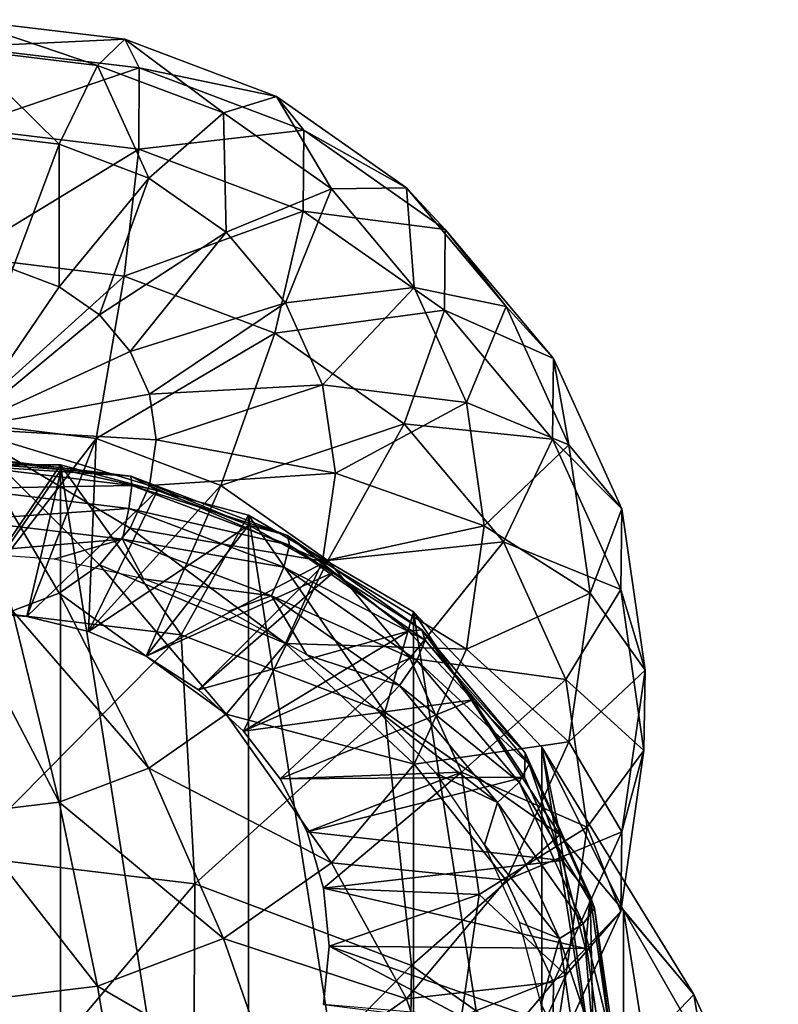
# Model space of a CAD drawing. Header units: millimetres. Extents: x -27 to 27, y -375 to 166.
# Tile 49 of 49: x 0.41 to 5.92, y 158.85 to 165.99. Entities that reach past the tile are written whole.
import ezdxf

# ---------------------------------------------------------------- set-up
doc = ezdxf.new("R2010")
doc.units = ezdxf.units.MM
doc.header["$LTSCALE"] = 62.577778
for name, color, linetype in [('44', 7, 'CONTINUOUS'), ('46', 7, 'CONTINUOUS'), ('47', 7, 'CONTINUOUS'), ('48', 7, 'CONTINUOUS'), ('49', 7, 'CONTINUOUS'), ('51', 7, 'CONTINUOUS'), ('52', 7, 'CONTINUOUS')]:
    doc.layers.add(name, color=color, linetype=linetype)

msp = doc.modelspace()

# ---------------------------------------------------------------- linework, layer by layer
at = {"layer": '44', "color": 7, "linetype": 'CONTINUOUS'}
for points in [[(0.7108, 162.7634, 70.7419), (0, 161.72, 65.4964), (-0.7108, 162.7634, 70.7419), (0.7108, 162.7634, 70.7419)], [(1.5862, 161.5293, 65.5813), (0, 161.72, 65.4964), (0.7108, 162.7634, 70.7419), (1.5862, 161.5293, 65.5813)], [(2.0752, 162.3978, 70.9046), (1.5862, 161.5293, 65.5813), (0.7108, 162.7634, 70.7419), (2.0752, 162.3978, 70.9046)], [(3.0642, 160.97, 65.8303), (1.5862, 161.5293, 65.5813), (2.0752, 162.3978, 70.9046), (3.0642, 160.97, 65.8303)], [(3.2721, 161.696, 71.2171), (3.0642, 160.97, 65.8303), (2.0752, 162.3978, 70.9046), (3.2721, 161.696, 71.2171)], [(1.5862, 161.5293, 65.5813), (0, 159.9275, 60.5227), (0, 161.72, 65.4964), (1.5862, 161.5293, 65.5813)], [(4.3335, 160.0802, 66.2265), (3.0642, 160.97, 65.8303), (3.2721, 161.696, 71.2171), (4.3335, 160.0802, 66.2265)], [(4.2046, 160.7143, 71.6542), (4.3335, 160.0802, 66.2265), (3.2721, 161.696, 71.2171), (4.2046, 160.7143, 71.6542)], [(1.6859, 159.7248, 60.613), (0, 159.9275, 60.5227), (1.5862, 161.5293, 65.5813), (1.6859, 159.7248, 60.613)], [(3.0642, 160.97, 65.8303), (1.6859, 159.7248, 60.613), (1.5862, 161.5293, 65.5813), (3.0642, 160.97, 65.8303)], [(3.257, 159.1303, 60.8777), (1.6859, 159.7248, 60.613), (3.0642, 160.97, 65.8303), (3.257, 159.1303, 60.8777)], [(4.3335, 160.0802, 66.2265), (3.257, 159.1303, 60.8777), (3.0642, 160.97, 65.8303), (4.3335, 160.0802, 66.2265)], [(5.3074, 158.9207, 66.7427), (4.3335, 160.0802, 66.2265), (4.2046, 160.7143, 71.6542), (5.3074, 158.9207, 66.7427)], [(4.7968, 159.5319, 72.1806), (5.3074, 158.9207, 66.7427), (4.2046, 160.7143, 71.6542), (4.7968, 159.5319, 72.1806)], [(4.606, 158.1846, 61.2987), (3.257, 159.1303, 60.8777), (4.3335, 160.0802, 66.2265), (4.606, 158.1846, 61.2987)], [(5.3074, 158.9207, 66.7427), (4.606, 158.1846, 61.2987), (4.3335, 160.0802, 66.2265), (5.3074, 158.9207, 66.7427)], [(1.6859, 159.7248, 60.613), (0, 157.7292, 55.7078), (0, 159.9275, 60.5227), (1.6859, 159.7248, 60.613)], [(1.673, 157.528, 55.7974), (0, 157.7292, 55.7078), (1.6859, 159.7248, 60.613), (1.673, 157.528, 55.7974)], [(3.257, 159.1303, 60.8777), (1.673, 157.528, 55.7974), (1.6859, 159.7248, 60.613), (3.257, 159.1303, 60.8777)], [(5.9197, 157.5704, 67.3439), (5.3074, 158.9207, 66.7427), (4.7968, 159.5319, 72.1806), (5.9197, 157.5704, 67.3439)], [(5, 158.2431, 72.7544), (5.9197, 157.5704, 67.3439), (4.7968, 159.5319, 72.1806), (5, 158.2431, 72.7544)], [(3.232, 156.9381, 56.0601), (1.673, 157.528, 55.7974), (3.257, 159.1303, 60.8777), (3.232, 156.9381, 56.0601)], [(4.606, 158.1846, 61.2987), (3.232, 156.9381, 56.0601), (3.257, 159.1303, 60.8777), (4.606, 158.1846, 61.2987)], [(5.6412, 156.9522, 61.8474), (4.606, 158.1846, 61.2987), (5.3074, 158.9207, 66.7427), (5.6412, 156.9522, 61.8474)], [(5.9197, 157.5704, 67.3439), (5.6412, 156.9522, 61.8474), (5.3074, 158.9207, 66.7427), (5.9197, 157.5704, 67.3439)]]:
    msp.add_3dface(points, dxfattribs=at)
at = {"layer": '46', "color": 7, "linetype": 'CONTINUOUS'}
for points in [[(0.7108, 162.7634, 70.7419), (-0.7108, 162.7634, 70.7419), (0.7108, 153.7228, 74.767), (0.7108, 162.7634, 70.7419)], [(-0.7108, 162.7634, 70.7419), (-0.7108, 153.7228, 74.767), (0.7108, 153.7228, 74.767), (-0.7108, 162.7634, 70.7419)], [(2.0752, 162.3978, 70.9046), (0.7108, 162.7634, 70.7419), (2.0752, 154.0883, 74.6043), (2.0752, 162.3978, 70.9046)], [(0.7108, 162.7634, 70.7419), (0.7108, 153.7228, 74.767), (2.0752, 154.0883, 74.6043), (0.7108, 162.7634, 70.7419)], [(3.2721, 161.696, 71.2171), (2.0752, 162.3978, 70.9046), (3.2721, 154.7902, 74.2918), (3.2721, 161.696, 71.2171)], [(2.0752, 162.3978, 70.9046), (2.0752, 154.0883, 74.6043), (3.2721, 154.7902, 74.2918), (2.0752, 162.3978, 70.9046)], [(4.2046, 160.7143, 71.6542), (3.2721, 161.696, 71.2171), (4.2046, 155.7719, 73.8547), (4.2046, 160.7143, 71.6542)], [(3.2721, 161.696, 71.2171), (3.2721, 154.7902, 74.2918), (4.2046, 155.7719, 73.8547), (3.2721, 161.696, 71.2171)], [(4.7968, 159.5319, 72.1806), (4.2046, 160.7143, 71.6542), (4.7968, 156.9542, 73.3283), (4.7968, 159.5319, 72.1806)], [(4.2046, 160.7143, 71.6542), (4.2046, 155.7719, 73.8547), (4.7968, 156.9542, 73.3283), (4.2046, 160.7143, 71.6542)], [(5, 158.2431, 72.7544), (4.7968, 159.5319, 72.1806), (4.7968, 156.9542, 73.3283), (5, 158.2431, 72.7544)]]:
    msp.add_3dface(points, dxfattribs=at)
at = {"layer": '47', "color": 7, "linetype": 'CONTINUOUS', "true_color": 0xa2afbf}
for points in [[(0, 165.7794, 80.3751), (0.9797, 165.6615, 80.4276), (0, 165.9926, 78.961), (0, 165.7794, 80.3751)], [(0, 165.9926, 78.961), (0.9797, 165.6615, 80.4276), (1.179, 165.8508, 79.0241), (0, 165.9926, 78.961)], [(0, 165.9926, 78.961), (1.179, 165.8508, 79.0241), (0, 165.7968, 77.5443), (0, 165.9926, 78.961)], [(0, 165.7968, 77.5443), (1.179, 165.8508, 79.0241), (1.2818, 165.6426, 77.6129), (0, 165.7968, 77.5443)], [(0, 165.7968, 77.5443), (1.2818, 165.6426, 77.6129), (0, 165.2079, 76.241), (0, 165.7968, 77.5443)], [(0.9797, 165.6615, 80.4276), (1.8926, 165.3161, 80.5814), (1.179, 165.8508, 79.0241), (0.9797, 165.6615, 80.4276)], [(1.179, 165.8508, 79.0241), (1.8926, 165.3161, 80.5814), (2.2776, 165.4351, 79.2092), (1.179, 165.8508, 79.0241)], [(1.179, 165.8508, 79.0241), (2.2776, 165.4351, 79.2092), (1.2818, 165.6426, 77.6129), (1.179, 165.8508, 79.0241)], [(0, 165.1745, 81.6711), (0.7002, 165.0903, 81.7086), (0, 165.7794, 80.3751), (0, 165.1745, 81.6711)], [(0, 165.7794, 80.3751), (0.7002, 165.0903, 81.7086), (0.9797, 165.6615, 80.4276), (0, 165.7794, 80.3751)], [(0.7002, 165.0903, 81.7086), (1.3527, 164.8434, 81.8185), (0.9797, 165.6615, 80.4276), (0.7002, 165.0903, 81.7086)], [(0.9797, 165.6615, 80.4276), (1.3527, 164.8434, 81.8185), (1.8926, 165.3161, 80.5814), (0.9797, 165.6615, 80.4276)], [(0, 165.2079, 76.241), (1.2818, 165.6426, 77.6129), (1.2798, 165.054, 76.3095), (0, 165.2079, 76.241)], [(1.2818, 165.6426, 77.6129), (2.4762, 165.1907, 77.8142), (1.2798, 165.054, 76.3095), (1.2818, 165.6426, 77.6129)], [(1.2818, 165.6426, 77.6129), (2.2776, 165.4351, 79.2092), (2.4762, 165.1907, 77.8142), (1.2818, 165.6426, 77.6129)], [(1.8926, 165.3161, 80.5814), (2.6765, 164.7666, 80.8261), (2.2776, 165.4351, 79.2092), (1.8926, 165.3161, 80.5814)], [(2.2776, 165.4351, 79.2092), (2.6765, 164.7666, 80.8261), (3.221, 164.7738, 79.5036), (2.2776, 165.4351, 79.2092)], [(2.2776, 165.4351, 79.2092), (3.221, 164.7738, 79.5036), (2.4762, 165.1907, 77.8142), (2.2776, 165.4351, 79.2092)], [(1.3527, 164.8434, 81.8185), (1.913, 164.4506, 81.9934), (1.8926, 165.3161, 80.5814), (1.3527, 164.8434, 81.8185)], [(1.8926, 165.3161, 80.5814), (1.913, 164.4506, 81.9934), (2.6765, 164.7666, 80.8261), (1.8926, 165.3161, 80.5814)], [(0, 165.2079, 76.241), (1.2798, 165.054, 76.3095), (0, 164.2742, 75.1577), (0, 165.2079, 76.241)], [(0, 165.1745, 81.6711), (0.3635, 164.1838, 82.7623), (0.7002, 165.0903, 81.7086), (0, 165.1745, 81.6711)], [(1.2798, 165.054, 76.3095), (2.4762, 165.1907, 77.8142), (2.4723, 164.6028, 76.5105), (1.2798, 165.054, 76.3095)], [(2.4762, 165.1907, 77.8142), (3.5019, 164.4717, 78.1343), (2.4723, 164.6028, 76.5105), (2.4762, 165.1907, 77.8142)], [(2.4762, 165.1907, 77.8142), (3.221, 164.7738, 79.5036), (3.5019, 164.4717, 78.1343), (2.4762, 165.1907, 77.8142)], [(0.3635, 164.1838, 82.7623), (0.7022, 164.0556, 82.8193), (0.7002, 165.0903, 81.7086), (0.3635, 164.1838, 82.7623)], [(0.7002, 165.0903, 81.7086), (0.7022, 164.0556, 82.8193), (1.3527, 164.8434, 81.8185), (0.7002, 165.0903, 81.7086)], [(0, 164.2742, 75.1577), (1.2798, 165.054, 76.3095), (1.173, 164.1331, 75.2205), (0, 164.2742, 75.1577)], [(1.2798, 165.054, 76.3095), (2.4723, 164.6028, 76.5105), (1.173, 164.1331, 75.2205), (1.2798, 165.054, 76.3095)], [(0.7022, 164.0556, 82.8193), (0.9931, 163.8517, 82.9101), (1.3527, 164.8434, 81.8185), (0.7022, 164.0556, 82.8193)], [(1.3527, 164.8434, 81.8185), (0.9931, 163.8517, 82.9101), (1.913, 164.4506, 81.9934), (1.3527, 164.8434, 81.8185)], [(1.913, 164.4506, 81.9934), (2.343, 163.9387, 82.2213), (2.6765, 164.7666, 80.8261), (1.913, 164.4506, 81.9934)], [(2.6765, 164.7666, 80.8261), (2.343, 163.9387, 82.2213), (3.278, 164.0504, 81.1449), (2.6765, 164.7666, 80.8261)], [(2.6765, 164.7666, 80.8261), (3.278, 164.0504, 81.1449), (3.221, 164.7738, 79.5036), (2.6765, 164.7666, 80.8261)], [(3.221, 164.7738, 79.5036), (3.278, 164.0504, 81.1449), (3.9449, 163.912, 79.8873), (3.221, 164.7738, 79.5036)], [(3.221, 164.7738, 79.5036), (3.9449, 163.912, 79.8873), (3.5019, 164.4717, 78.1343), (3.221, 164.7738, 79.5036)], [(1.173, 164.1331, 75.2205), (2.4723, 164.6028, 76.5105), (2.2661, 163.7195, 75.4047), (1.173, 164.1331, 75.2205)], [(2.4723, 164.6028, 76.5105), (3.4964, 163.8849, 76.8301), (2.2661, 163.7195, 75.4047), (2.4723, 164.6028, 76.5105)], [(2.4723, 164.6028, 76.5105), (3.5019, 164.4717, 78.1343), (3.4964, 163.8849, 76.8301), (2.4723, 164.6028, 76.5105)], [(0.9931, 163.8517, 82.9101), (1.2163, 163.586, 83.0284), (1.913, 164.4506, 81.9934), (0.9931, 163.8517, 82.9101)], [(1.913, 164.4506, 81.9934), (1.2163, 163.586, 83.0284), (2.343, 163.9387, 82.2213), (1.913, 164.4506, 81.9934)], [(3.5019, 164.4717, 78.1343), (4.2889, 163.5346, 78.5515), (3.4964, 163.8849, 76.8301), (3.5019, 164.4717, 78.1343)], [(3.5019, 164.4717, 78.1343), (3.9449, 163.912, 79.8873), (4.2889, 163.5346, 78.5515), (3.5019, 164.4717, 78.1343)], [(0, 164.2742, 75.1577), (1.173, 164.1331, 75.2205), (0, 163.072, 74.3831), (0, 164.2742, 75.1577)], [(0.3635, 164.1838, 82.7623), (0, 163.0264, 83.4979), (0.7022, 164.0556, 82.8193), (0.3635, 164.1838, 82.7623)], [(0, 163.072, 74.3831), (1.173, 164.1331, 75.2205), (0.9703, 162.9553, 74.435), (0, 163.072, 74.3831)], [(1.173, 164.1331, 75.2205), (2.2661, 163.7195, 75.4047), (0.9703, 162.9553, 74.435), (1.173, 164.1331, 75.2205)], [(0.7022, 164.0556, 82.8193), (0, 163.0264, 83.4979), (0.9931, 163.8517, 82.9101), (0.7022, 164.0556, 82.8193)], [(2.343, 163.9387, 82.2213), (2.6133, 163.3426, 82.4867), (3.278, 164.0504, 81.1449), (2.343, 163.9387, 82.2213)], [(3.278, 164.0504, 81.1449), (2.6133, 163.3426, 82.4867), (3.6561, 163.2164, 81.5162), (3.278, 164.0504, 81.1449)], [(3.278, 164.0504, 81.1449), (3.6561, 163.2164, 81.5162), (3.9449, 163.912, 79.8873), (3.278, 164.0504, 81.1449)], [(1.2163, 163.586, 83.0284), (1.3566, 163.2766, 83.1662), (2.343, 163.9387, 82.2213), (1.2163, 163.586, 83.0284)], [(2.343, 163.9387, 82.2213), (1.3566, 163.2766, 83.1662), (2.6133, 163.3426, 82.4867), (2.343, 163.9387, 82.2213)], [(2.2661, 163.7195, 75.4047), (3.4964, 163.8849, 76.8301), (3.2048, 163.0615, 75.6976), (2.2661, 163.7195, 75.4047)], [(3.4964, 163.8849, 76.8301), (4.2822, 162.9494, 77.2466), (3.2048, 163.0615, 75.6976), (3.4964, 163.8849, 76.8301)], [(3.4964, 163.8849, 76.8301), (4.2889, 163.5346, 78.5515), (4.2822, 162.9494, 77.2466), (3.4964, 163.8849, 76.8301)], [(3.9449, 163.912, 79.8873), (3.6561, 163.2164, 81.5162), (4.3999, 162.9083, 80.3342), (3.9449, 163.912, 79.8873)], [(3.9449, 163.912, 79.8873), (4.3999, 162.9083, 80.3342), (4.2889, 163.5346, 78.5515), (3.9449, 163.912, 79.8873)], [(0.9931, 163.8517, 82.9101), (0, 163.0264, 83.4979), (1.2163, 163.586, 83.0284), (0.9931, 163.8517, 82.9101)], [(0.9703, 162.9553, 74.435), (2.2661, 163.7195, 75.4047), (1.8745, 162.6132, 74.5874), (0.9703, 162.9553, 74.435)], [(2.2661, 163.7195, 75.4047), (3.2048, 163.0615, 75.6976), (1.8745, 162.6132, 74.5874), (2.2661, 163.7195, 75.4047)], [(1.2163, 163.586, 83.0284), (0, 163.0264, 83.4979), (1.3566, 163.2766, 83.1662), (1.2163, 163.586, 83.0284)], [(4.2889, 163.5346, 78.5515), (4.7837, 162.4435, 79.0373), (4.2822, 162.9494, 77.2466), (4.2889, 163.5346, 78.5515)], [(4.2889, 163.5346, 78.5515), (4.3999, 162.9083, 80.3342), (4.7837, 162.4435, 79.0373), (4.2889, 163.5346, 78.5515)], [(1.3566, 163.2766, 83.1662), (1.4044, 162.9445, 83.314), (2.6133, 163.3426, 82.4867), (1.3566, 163.2766, 83.1662)], [(2.6133, 163.3426, 82.4867), (1.4044, 162.9445, 83.314), (2.7055, 162.703, 82.7715), (2.6133, 163.3426, 82.4867)], [(2.6133, 163.3426, 82.4867), (2.7055, 162.703, 82.7715), (3.6561, 163.2164, 81.5162), (2.6133, 163.3426, 82.4867)], [(1.3566, 163.2766, 83.1662), (0, 163.0264, 83.4979), (1.4044, 162.9445, 83.314), (1.3566, 163.2766, 83.1662)], [(3.6561, 163.2164, 81.5162), (2.7055, 162.703, 82.7715), (3.7851, 162.3215, 81.9147), (3.6561, 163.2164, 81.5162)], [(3.6561, 163.2164, 81.5162), (3.7851, 162.3215, 81.9147), (4.3999, 162.9083, 80.3342), (3.6561, 163.2164, 81.5162)], [(0, 163.072, 74.3831), (0.9703, 162.9553, 74.435), (0.0048, 161.7012, 73.9806), (0, 163.072, 74.3831)], [(1.8745, 162.6132, 74.5874), (3.2048, 163.0615, 75.6976), (2.651, 162.0689, 74.8297), (1.8745, 162.6132, 74.5874)], [(3.2048, 163.0615, 75.6976), (3.925, 162.204, 76.0794), (2.651, 162.0689, 74.8297), (3.2048, 163.0615, 75.6976)], [(3.2048, 163.0615, 75.6976), (4.2822, 162.9494, 77.2466), (3.925, 162.204, 76.0794), (3.2048, 163.0615, 75.6976)], [(0.0048, 161.7012, 73.9806), (0.9703, 162.9553, 74.435), (0.4662, 161.6636, 73.9974), (0.0048, 161.7012, 73.9806)], [(0.4662, 161.6636, 73.9974), (0.9703, 162.9553, 74.435), (0.9132, 161.5535, 74.0464), (0.4662, 161.6636, 73.9974)], [(0.9703, 162.9553, 74.435), (1.8745, 162.6132, 74.5874), (0.9132, 161.5535, 74.0464), (0.9703, 162.9553, 74.435)], [(4.2822, 162.9494, 77.2466), (4.7761, 161.8599, 77.7316), (3.925, 162.204, 76.0794), (4.2822, 162.9494, 77.2466)], [(4.2822, 162.9494, 77.2466), (4.7837, 162.4435, 79.0373), (4.7761, 161.8599, 77.7316), (4.2822, 162.9494, 77.2466)], [(4.3999, 162.9083, 80.3342), (3.7851, 162.3215, 81.9147), (4.5551, 161.8313, 80.8137), (4.3999, 162.9083, 80.3342)], [(4.3999, 162.9083, 80.3342), (4.5551, 161.8313, 80.8137), (4.7837, 162.4435, 79.0373), (4.3999, 162.9083, 80.3342)], [(0.9132, 161.5535, 74.0464), (1.8745, 162.6132, 74.5874), (1.3328, 161.3742, 74.1262), (0.9132, 161.5535, 74.0464)], [(1.8745, 162.6132, 74.5874), (2.651, 162.0689, 74.8297), (1.3328, 161.3742, 74.1262), (1.8745, 162.6132, 74.5874)], [(4.7837, 162.4435, 79.0373), (4.5551, 161.8313, 80.8137), (4.9525, 161.2725, 79.5586), (4.7837, 162.4435, 79.0373)], [(4.7837, 162.4435, 79.0373), (4.9525, 161.2725, 79.5586), (4.7761, 161.8599, 77.7316), (4.7837, 162.4435, 79.0373)], [(2.651, 162.0689, 74.8297), (3.925, 162.204, 76.0794), (3.2468, 161.3596, 75.1455), (2.651, 162.0689, 74.8297)], [(3.925, 162.204, 76.0794), (4.3778, 161.2054, 76.524), (3.2468, 161.3596, 75.1455), (3.925, 162.204, 76.0794)], [(3.925, 162.204, 76.0794), (4.7761, 161.8599, 77.7316), (4.3778, 161.2054, 76.524), (3.925, 162.204, 76.0794)], [(1.3328, 161.3742, 74.1262), (2.651, 162.0689, 74.8297), (1.7121, 161.131, 74.2345), (1.3328, 161.3742, 74.1262)], [(1.7121, 161.131, 74.2345), (2.651, 162.0689, 74.8297), (2.0394, 160.8314, 74.3679), (1.7121, 161.131, 74.2345)], [(2.651, 162.0689, 74.8297), (3.2468, 161.3596, 75.1455), (2.0394, 160.8314, 74.3679), (2.651, 162.0689, 74.8297)], [(4.7761, 161.8599, 77.7316), (4.9446, 160.6908, 78.2522), (4.3778, 161.2054, 76.524), (4.7761, 161.8599, 77.7316)], [(4.7761, 161.8599, 77.7316), (4.9525, 161.2725, 79.5586), (4.9446, 160.6908, 78.2522), (4.7761, 161.8599, 77.7316)], [(2.0394, 160.8314, 74.3679), (3.2468, 161.3596, 75.1455), (2.3049, 160.4845, 74.5223), (2.0394, 160.8314, 74.3679)], [(3.2468, 161.3596, 75.1455), (3.6213, 160.5336, 75.5133), (2.3049, 160.4845, 74.5223), (3.2468, 161.3596, 75.1455)], [(3.2468, 161.3596, 75.1455), (4.3778, 161.2054, 76.524), (3.6213, 160.5336, 75.5133), (3.2468, 161.3596, 75.1455)], [(4.3778, 161.2054, 76.524), (4.5322, 160.1338, 77.0011), (3.6213, 160.5336, 75.5133), (4.3778, 161.2054, 76.524)], [(4.3778, 161.2054, 76.524), (4.9446, 160.6908, 78.2522), (4.5322, 160.1338, 77.0011), (4.3778, 161.2054, 76.524)], [(2.3049, 160.4845, 74.5223), (3.6213, 160.5336, 75.5133), (2.5004, 160.1008, 74.6932), (2.3049, 160.4845, 74.5223)], [(2.5004, 160.1008, 74.6932), (3.6213, 160.5336, 75.5133), (2.6201, 159.6921, 74.8751), (2.5004, 160.1008, 74.6932)], [(3.6213, 160.5336, 75.5133), (3.7491, 159.6471, 75.908), (2.6201, 159.6921, 74.8751), (3.6213, 160.5336, 75.5133)], [(3.6213, 160.5336, 75.5133), (4.5322, 160.1338, 77.0011), (3.7491, 159.6471, 75.908), (3.6213, 160.5336, 75.5133)], [(2.6201, 159.6921, 74.8751), (3.7491, 159.6471, 75.908), (2.6604, 159.2708, 75.0627), (2.6201, 159.6921, 74.8751)]]:
    msp.add_3dface(points, dxfattribs=at)
at = {"layer": '48', "color": 7, "linetype": 'CONTINUOUS', "true_color": 0xa2afbf}
for points in [[(1.4044, 162.9445, 83.314), (0, 163.0264, 83.4979), (1.3566, 162.6124, 83.4619), (1.4044, 162.9445, 83.314)], [(1.3566, 162.6124, 83.4619), (0, 163.0264, 83.4979), (1.2163, 162.303, 83.5997), (1.3566, 162.6124, 83.4619)], [(1.2163, 162.303, 83.5997), (0, 163.0264, 83.4979), (0.9931, 162.0373, 83.718), (1.2163, 162.303, 83.5997)], [(0.9931, 162.0373, 83.718), (0, 163.0264, 83.4979), (0.7022, 161.8334, 83.8087), (0.9931, 162.0373, 83.718)], [(0.7022, 161.8334, 83.8087), (0, 163.0264, 83.4979), (0.3635, 161.7052, 83.8658), (0.7022, 161.8334, 83.8087)], [(2.7055, 162.703, 82.7715), (1.4044, 162.9445, 83.314), (1.3566, 162.6124, 83.4619), (2.7055, 162.703, 82.7715)], [(2.7055, 162.703, 82.7715), (1.3566, 162.6124, 83.4619), (2.6133, 162.0633, 83.0563), (2.7055, 162.703, 82.7715)], [(3.7851, 162.3215, 81.9147), (2.7055, 162.703, 82.7715), (2.6133, 162.0633, 83.0563), (3.7851, 162.3215, 81.9147)], [(1.3566, 162.6124, 83.4619), (1.2163, 162.303, 83.5997), (2.6133, 162.0633, 83.0563), (1.3566, 162.6124, 83.4619)], [(1.2163, 162.303, 83.5997), (0.9931, 162.0373, 83.718), (2.343, 161.4672, 83.3217), (1.2163, 162.303, 83.5997)], [(1.2163, 162.303, 83.5997), (2.343, 161.4672, 83.3217), (2.6133, 162.0633, 83.0563), (1.2163, 162.303, 83.5997)], [(3.6561, 161.4265, 82.3132), (3.7851, 162.3215, 81.9147), (2.6133, 162.0633, 83.0563), (3.6561, 161.4265, 82.3132)], [(4.5551, 161.8313, 80.8137), (3.7851, 162.3215, 81.9147), (3.6561, 161.4265, 82.3132), (4.5551, 161.8313, 80.8137)], [(0.9931, 162.0373, 83.718), (0.7022, 161.8334, 83.8087), (1.913, 160.9553, 83.5496), (0.9931, 162.0373, 83.718)], [(0.9931, 162.0373, 83.718), (1.913, 160.9553, 83.5496), (2.343, 161.4672, 83.3217), (0.9931, 162.0373, 83.718)], [(2.343, 161.4672, 83.3217), (3.6561, 161.4265, 82.3132), (2.6133, 162.0633, 83.0563), (2.343, 161.4672, 83.3217)], [(0.7022, 161.8334, 83.8087), (0.3635, 161.7052, 83.8658), (1.3527, 160.5625, 83.7245), (0.7022, 161.8334, 83.8087)], [(0.7022, 161.8334, 83.8087), (1.3527, 160.5625, 83.7245), (1.913, 160.9553, 83.5496), (0.7022, 161.8334, 83.8087)], [(4.3999, 160.7543, 81.2932), (4.5551, 161.8313, 80.8137), (3.6561, 161.4265, 82.3132), (4.3999, 160.7543, 81.2932)], [(4.9525, 161.2725, 79.5586), (4.5551, 161.8313, 80.8137), (4.3999, 160.7543, 81.2932), (4.9525, 161.2725, 79.5586)], [(0.3635, 161.7052, 83.8658), (0, 161.6615, 83.8853), (0.7002, 160.3156, 83.8344), (0.3635, 161.7052, 83.8658)], [(0, 161.6615, 83.8853), (0, 160.2314, 83.8719), (0.7002, 160.3156, 83.8344), (0, 161.6615, 83.8853)], [(0.3635, 161.7052, 83.8658), (0.7002, 160.3156, 83.8344), (1.3527, 160.5625, 83.7245), (0.3635, 161.7052, 83.8658)], [(1.913, 160.9553, 83.5496), (3.278, 160.5925, 82.6845), (2.343, 161.4672, 83.3217), (1.913, 160.9553, 83.5496)], [(3.278, 160.5925, 82.6845), (3.6561, 161.4265, 82.3132), (2.343, 161.4672, 83.3217), (3.278, 160.5925, 82.6845)], [(3.278, 160.5925, 82.6845), (4.3999, 160.7543, 81.2932), (3.6561, 161.4265, 82.3132), (3.278, 160.5925, 82.6845)], [(4.7837, 160.1015, 80.08), (4.9525, 161.2725, 79.5586), (4.3999, 160.7543, 81.2932), (4.7837, 160.1015, 80.08)], [(4.9446, 160.6908, 78.2522), (4.9525, 161.2725, 79.5586), (4.7837, 160.1015, 80.08), (4.9446, 160.6908, 78.2522)], [(1.3527, 160.5625, 83.7245), (2.6765, 159.8764, 83.0033), (1.913, 160.9553, 83.5496), (1.3527, 160.5625, 83.7245)], [(2.6765, 159.8764, 83.0033), (3.278, 160.5925, 82.6845), (1.913, 160.9553, 83.5496), (2.6765, 159.8764, 83.0033)], [(3.9449, 159.7506, 81.7401), (4.3999, 160.7543, 81.2932), (3.278, 160.5925, 82.6845), (3.9449, 159.7506, 81.7401)], [(3.9449, 159.7506, 81.7401), (4.7837, 160.1015, 80.08), (4.3999, 160.7543, 81.2932), (3.9449, 159.7506, 81.7401)], [(4.5322, 160.1338, 77.0011), (4.9446, 160.6908, 78.2522), (4.7761, 159.5217, 78.7727), (4.5322, 160.1338, 77.0011)], [(4.7761, 159.5217, 78.7727), (4.9446, 160.6908, 78.2522), (4.7837, 160.1015, 80.08), (4.7761, 159.5217, 78.7727)], [(2.6765, 159.8764, 83.0033), (3.9449, 159.7506, 81.7401), (3.278, 160.5925, 82.6845), (2.6765, 159.8764, 83.0033)], [(0.7002, 160.3156, 83.8344), (1.8926, 159.3269, 83.248), (1.3527, 160.5625, 83.7245), (0.7002, 160.3156, 83.8344)], [(1.8926, 159.3269, 83.248), (2.6765, 159.8764, 83.0033), (1.3527, 160.5625, 83.7245), (1.8926, 159.3269, 83.248)], [(0, 160.2314, 83.8719), (0.9797, 158.9814, 83.4018), (0.7002, 160.3156, 83.8344), (0, 160.2314, 83.8719)], [(0.9797, 158.9814, 83.4018), (1.8926, 159.3269, 83.248), (0.7002, 160.3156, 83.8344), (0.9797, 158.9814, 83.4018)], [(0, 158.8636, 83.4542), (0.9797, 158.9814, 83.4018), (0, 160.2314, 83.8719), (0, 158.8636, 83.4542)], [(3.7491, 159.6471, 75.908), (4.5322, 160.1338, 77.0011), (4.3778, 159.0622, 77.4783), (3.7491, 159.6471, 75.908)], [(4.2889, 159.0104, 80.5658), (4.7837, 160.1015, 80.08), (3.9449, 159.7506, 81.7401), (4.2889, 159.0104, 80.5658)], [(4.2889, 159.0104, 80.5658), (4.7761, 159.5217, 78.7727), (4.7837, 160.1015, 80.08), (4.2889, 159.0104, 80.5658)], [(4.3778, 159.0622, 77.4783), (4.5322, 160.1338, 77.0011), (4.7761, 159.5217, 78.7727), (4.3778, 159.0622, 77.4783)], [(1.8926, 159.3269, 83.248), (3.221, 158.8888, 82.1238), (2.6765, 159.8764, 83.0033), (1.8926, 159.3269, 83.248)], [(3.221, 158.8888, 82.1238), (3.9449, 159.7506, 81.7401), (2.6765, 159.8764, 83.0033), (3.221, 158.8888, 82.1238)], [(3.221, 158.8888, 82.1238), (4.2889, 159.0104, 80.5658), (3.9449, 159.7506, 81.7401), (3.221, 158.8888, 82.1238)], [(2.6604, 159.2708, 75.0627), (3.7491, 159.6471, 75.908), (3.6213, 158.7607, 76.3026), (2.6604, 159.2708, 75.0627)], [(3.6213, 158.7607, 76.3026), (3.7491, 159.6471, 75.908), (4.3778, 159.0622, 77.4783), (3.6213, 158.7607, 76.3026)], [(4.2822, 158.4323, 79.2577), (4.3778, 159.0622, 77.4783), (4.7761, 159.5217, 78.7727), (4.2822, 158.4323, 79.2577)], [(4.2822, 158.4323, 79.2577), (4.7761, 159.5217, 78.7727), (4.2889, 159.0104, 80.5658), (4.2822, 158.4323, 79.2577)], [(0.9797, 158.9814, 83.4018), (2.2776, 158.2275, 82.4182), (1.8926, 159.3269, 83.248), (0.9797, 158.9814, 83.4018)], [(2.2776, 158.2275, 82.4182), (3.221, 158.8888, 82.1238), (1.8926, 159.3269, 83.248), (2.2776, 158.2275, 82.4182)], [(2.62, 158.8488, 75.2506), (2.6604, 159.2708, 75.0627), (3.6213, 158.7607, 76.3026), (2.62, 158.8488, 75.2506)], [(3.5019, 158.0733, 80.983), (4.2889, 159.0104, 80.5658), (3.221, 158.8888, 82.1238), (3.5019, 158.0733, 80.983)], [(3.5019, 158.0733, 80.983), (4.2822, 158.4323, 79.2577), (4.2889, 159.0104, 80.5658), (3.5019, 158.0733, 80.983)], [(3.925, 158.0636, 77.9229), (3.6213, 158.7607, 76.3026), (4.3778, 159.0622, 77.4783), (3.925, 158.0636, 77.9229)], [(3.925, 158.0636, 77.9229), (4.3778, 159.0622, 77.4783), (4.2822, 158.4323, 79.2577), (3.925, 158.0636, 77.9229)], [(0, 158.8636, 83.4542), (1.179, 157.8118, 82.6033), (0.9797, 158.9814, 83.4018), (0, 158.8636, 83.4542)], [(1.179, 157.8118, 82.6033), (2.2776, 158.2275, 82.4182), (0.9797, 158.9814, 83.4018), (1.179, 157.8118, 82.6033)], [(0, 157.67, 82.6665), (1.179, 157.8118, 82.6033), (0, 158.8636, 83.4542), (0, 157.67, 82.6665)], [(2.2776, 158.2275, 82.4182), (3.5019, 158.0733, 80.983), (3.221, 158.8888, 82.1238), (2.2776, 158.2275, 82.4182)]]:
    msp.add_3dface(points, dxfattribs=at)
at = {"layer": '49', "color": 7, "linetype": 'CONTINUOUS', "true_color": 0xa2afbf}
for points in [[(0, 162.7811, 71.6963), (0.7159, 162.7296, 71.7192), (0, 162.8285, 71.461), (0, 162.7811, 71.6963)], [(0, 162.8285, 71.461), (0.7159, 162.7296, 71.7192), (1.2204, 162.6818, 71.5263), (0, 162.8285, 71.461)], [(0, 162.8285, 71.461), (1.2204, 162.6818, 71.5263), (0, 162.7604, 71.2298), (0, 162.8285, 71.461)], [(0, 162.7604, 71.2298), (1.2204, 162.6818, 71.5263), (1.2286, 162.6127, 71.2956), (0, 162.7604, 71.2298)], [(0, 162.7604, 71.2298), (1.2286, 162.6127, 71.2956), (0, 162.5921, 71.0574), (0, 162.7604, 71.2298)], [(0.7159, 162.7296, 71.7192), (1.4141, 162.5764, 71.7874), (1.2204, 162.6818, 71.5263), (0.7159, 162.7296, 71.7192)], [(1.4141, 162.5764, 71.7874), (2.0775, 162.3254, 71.8991), (1.2204, 162.6818, 71.5263), (1.4141, 162.5764, 71.7874)], [(1.2204, 162.6818, 71.5263), (2.0775, 162.3254, 71.8991), (2.3576, 162.2515, 71.7179), (1.2204, 162.6818, 71.5263)], [(1.2204, 162.6818, 71.5263), (2.3576, 162.2515, 71.7179), (1.2286, 162.6127, 71.2956), (1.2204, 162.6818, 71.5263)], [(0, 162.5921, 71.0574), (1.2286, 162.6127, 71.2956), (1.2069, 162.447, 71.122), (0, 162.5921, 71.0574)], [(0, 162.5921, 71.0574), (1.2069, 162.447, 71.122), (0, 162.3627, 70.9837), (0, 162.5921, 71.0574)], [(1.2286, 162.6127, 71.2956), (2.3735, 162.1794, 71.4885), (1.2069, 162.447, 71.122), (1.2286, 162.6127, 71.2956)], [(1.2286, 162.6127, 71.2956), (2.3576, 162.2515, 71.7179), (2.3735, 162.1794, 71.4885), (1.2286, 162.6127, 71.2956)], [(0, 162.3627, 70.9837), (1.2069, 162.447, 71.122), (1.1605, 162.2231, 71.0459), (0, 162.3627, 70.9837)], [(1.2069, 162.447, 71.122), (2.3316, 162.0214, 71.3115), (1.1605, 162.2231, 71.0459), (1.2069, 162.447, 71.122)], [(1.2069, 162.447, 71.122), (2.3735, 162.1794, 71.4885), (2.3316, 162.0214, 71.3115), (1.2069, 162.447, 71.122)], [(0, 162.3627, 70.9837), (1.1605, 162.2231, 71.0459), (0, 162.1256, 71.0258), (0, 162.3627, 70.9837)], [(2.0775, 162.3254, 71.8991), (2.6897, 161.9827, 72.0517), (2.3576, 162.2515, 71.7179), (2.0775, 162.3254, 71.8991)], [(0, 162.1256, 71.0258), (1.1605, 162.2231, 71.0459), (0.6648, 162.0778, 71.0471), (0, 162.1256, 71.0258)], [(0.6648, 162.0778, 71.0471), (1.1605, 162.2231, 71.0459), (1.3133, 161.9356, 71.1104), (0.6648, 162.0778, 71.0471)], [(1.1605, 162.2231, 71.0459), (2.3316, 162.0214, 71.3115), (2.2418, 161.8139, 71.228), (1.1605, 162.2231, 71.0459)], [(1.1605, 162.2231, 71.0459), (2.2418, 161.8139, 71.228), (1.3133, 161.9356, 71.1104), (1.1605, 162.2231, 71.0459)], [(2.6897, 161.9827, 72.0517), (3.2357, 161.5566, 72.2414), (2.3576, 162.2515, 71.7179), (2.6897, 161.9827, 72.0517)], [(2.3576, 162.2515, 71.7179), (3.2357, 161.5566, 72.2414), (3.3341, 161.5669, 72.0227), (2.3576, 162.2515, 71.7179)], [(2.3576, 162.2515, 71.7179), (3.3341, 161.5669, 72.0227), (2.3735, 162.1794, 71.4885), (2.3576, 162.2515, 71.7179)], [(2.3735, 162.1794, 71.4885), (3.3566, 161.4903, 71.7953), (2.3316, 162.0214, 71.3115), (2.3735, 162.1794, 71.4885)], [(2.3735, 162.1794, 71.4885), (3.3341, 161.5669, 72.0227), (3.3566, 161.4903, 71.7953), (2.3735, 162.1794, 71.4885)], [(2.3316, 162.0214, 71.3115), (3.2974, 161.3443, 71.6129), (2.2418, 161.8139, 71.228), (2.3316, 162.0214, 71.3115)], [(2.3316, 162.0214, 71.3115), (3.3566, 161.4903, 71.7953), (3.2974, 161.3443, 71.6129), (2.3316, 162.0214, 71.3115)], [(1.3133, 161.9356, 71.1104), (2.2418, 161.8139, 71.228), (1.9295, 161.7025, 71.2142), (1.3133, 161.9356, 71.1104)], [(1.9295, 161.7025, 71.2142), (2.2418, 161.8139, 71.228), (2.4981, 161.3841, 71.356), (1.9295, 161.7025, 71.2142)], [(2.2418, 161.8139, 71.228), (3.2974, 161.3443, 71.6129), (3.1704, 161.163, 71.5179), (2.2418, 161.8139, 71.228)], [(2.2418, 161.8139, 71.228), (3.1704, 161.163, 71.5179), (2.4981, 161.3841, 71.356), (2.2418, 161.8139, 71.228)], [(3.2357, 161.5566, 72.2414), (3.7021, 161.0578, 72.4635), (3.3341, 161.5669, 72.0227), (3.2357, 161.5566, 72.2414)], [(3.3341, 161.5669, 72.0227), (3.7021, 161.0578, 72.4635), (4.0834, 160.6748, 72.4199), (3.3341, 161.5669, 72.0227)], [(3.3341, 161.5669, 72.0227), (4.0834, 160.6748, 72.4199), (3.3566, 161.4903, 71.7953), (3.3341, 161.5669, 72.0227)], [(3.3566, 161.4903, 71.7953), (4.111, 160.5922, 72.1952), (3.2974, 161.3443, 71.6129), (3.3566, 161.4903, 71.7953)], [(3.3566, 161.4903, 71.7953), (4.0834, 160.6748, 72.4199), (4.111, 160.5922, 72.1952), (3.3566, 161.4903, 71.7953)], [(2.4981, 161.3841, 71.356), (3.1704, 161.163, 71.5179), (3.0052, 160.9885, 71.5321), (2.4981, 161.3841, 71.356)], [(3.2974, 161.3443, 71.6129), (4.0385, 160.462, 72.0058), (3.1704, 161.163, 71.5179), (3.2974, 161.3443, 71.6129)], [(3.2974, 161.3443, 71.6129), (4.111, 160.5922, 72.1952), (4.0385, 160.462, 72.0058), (3.2974, 161.3443, 71.6129)], [(3.1704, 161.163, 71.5179), (3.883, 160.3147, 71.8956), (3.0052, 160.9885, 71.5321), (3.1704, 161.163, 71.5179)], [(3.1704, 161.163, 71.5179), (4.0385, 160.462, 72.0058), (3.883, 160.3147, 71.8956), (3.1704, 161.163, 71.5179)], [(3.7021, 161.0578, 72.4635), (4.0773, 160.4985, 72.7125), (4.0834, 160.6748, 72.4199), (3.7021, 161.0578, 72.4635)], [(3.0052, 160.9885, 71.5321), (3.883, 160.3147, 71.8956), (3.4383, 160.5252, 71.7384), (3.0052, 160.9885, 71.5321)], [(4.0773, 160.4985, 72.7125), (4.3521, 159.8925, 72.9824), (4.0834, 160.6748, 72.4199), (4.0773, 160.4985, 72.7125)], [(4.0834, 160.6748, 72.4199), (4.3521, 159.8925, 72.9824), (4.5545, 159.6359, 72.8824), (4.0834, 160.6748, 72.4199)], [(4.0834, 160.6748, 72.4199), (4.5545, 159.6359, 72.8824), (4.111, 160.5922, 72.1952), (4.0834, 160.6748, 72.4199)], [(4.111, 160.5922, 72.1952), (4.5852, 159.5463, 72.6609), (4.0385, 160.462, 72.0058), (4.111, 160.5922, 72.1952)], [(4.111, 160.5922, 72.1952), (4.5545, 159.6359, 72.8824), (4.5852, 159.5463, 72.6609), (4.111, 160.5922, 72.1952)], [(3.4383, 160.5252, 71.7384), (3.883, 160.3147, 71.8956), (3.7868, 160.0057, 71.9697), (3.4383, 160.5252, 71.7384)], [(4.0385, 160.462, 72.0058), (4.5044, 159.4346, 72.4632), (3.883, 160.3147, 71.8956), (4.0385, 160.462, 72.0058)], [(4.0385, 160.462, 72.0058), (4.5852, 159.5463, 72.6609), (4.5044, 159.4346, 72.4632), (4.0385, 160.462, 72.0058)], [(3.883, 160.3147, 71.8956), (4.3309, 159.3268, 72.3354), (3.7868, 160.0057, 71.9697), (3.883, 160.3147, 71.8956)], [(3.883, 160.3147, 71.8956), (4.5044, 159.4346, 72.4632), (4.3309, 159.3268, 72.3354), (3.883, 160.3147, 71.8956)], [(3.7868, 160.0057, 71.9697), (4.3309, 159.3268, 72.3354), (4.042, 159.4429, 72.2203), (3.7868, 160.0057, 71.9697)], [(4.3521, 159.8925, 72.9824), (4.5197, 159.2546, 73.2664), (4.5545, 159.6359, 72.8824), (4.3521, 159.8925, 72.9824)], [(4.5197, 159.2546, 73.2664), (4.576, 158.6006, 73.5575), (4.5545, 159.6359, 72.8824), (4.5197, 159.2546, 73.2664)], [(4.5545, 159.6359, 72.8824), (4.576, 158.6006, 73.5575), (4.7151, 158.5211, 73.3788), (4.5545, 159.6359, 72.8824)], [(4.5545, 159.6359, 72.8824), (4.7151, 158.5211, 73.3788), (4.5852, 159.5463, 72.6609), (4.5545, 159.6359, 72.8824)], [(4.5852, 159.5463, 72.6609), (4.7469, 158.4239, 73.1606), (4.5044, 159.4346, 72.4632), (4.5852, 159.5463, 72.6609)], [(4.7151, 158.5211, 73.3788), (4.7469, 158.4239, 73.1606), (4.5852, 159.5463, 72.6609), (4.7151, 158.5211, 73.3788)], [(4.042, 159.4429, 72.2203), (4.3309, 159.3268, 72.3354), (4.1977, 158.8504, 72.484), (4.042, 159.4429, 72.2203)], [(4.5044, 159.4346, 72.4632), (4.6633, 158.332, 72.9541), (4.3309, 159.3268, 72.3354), (4.5044, 159.4346, 72.4632)], [(4.7469, 158.4239, 73.1606), (4.6633, 158.332, 72.9541), (4.5044, 159.4346, 72.4632), (4.7469, 158.4239, 73.1606)], [(4.3309, 159.3268, 72.3354), (4.4837, 158.2667, 72.8074), (4.1977, 158.8504, 72.484), (4.3309, 159.3268, 72.3354)], [(4.6633, 158.332, 72.9541), (4.4837, 158.2667, 72.8074), (4.3309, 159.3268, 72.3354), (4.6633, 158.332, 72.9541)], [(4.4837, 158.2667, 72.8074), (4.25, 158.2431, 72.7544), (4.1977, 158.8504, 72.484), (4.4837, 158.2667, 72.8074)]]:
    msp.add_3dface(points, dxfattribs=at)
at = {"layer": '51', "color": 7, "linetype": 'CONTINUOUS', "true_color": 0xa2afbf}
for points in [[(0.0048, 161.7012, 73.9806), (0.7159, 162.7296, 71.7192), (0, 162.7811, 71.6963), (0.0048, 161.7012, 73.9806)], [(0.0048, 161.7012, 73.9806), (0.4662, 161.6636, 73.9974), (0.7159, 162.7296, 71.7192), (0.0048, 161.7012, 73.9806)], [(0.4662, 161.6636, 73.9974), (1.4141, 162.5764, 71.7874), (0.7159, 162.7296, 71.7192), (0.4662, 161.6636, 73.9974)], [(0.4662, 161.6636, 73.9974), (0.9132, 161.5535, 74.0464), (1.4141, 162.5764, 71.7874), (0.4662, 161.6636, 73.9974)], [(0.9132, 161.5535, 74.0464), (2.0775, 162.3254, 71.8991), (1.4141, 162.5764, 71.7874), (0.9132, 161.5535, 74.0464)], [(0.9132, 161.5535, 74.0464), (1.3328, 161.3742, 74.1262), (2.0775, 162.3254, 71.8991), (0.9132, 161.5535, 74.0464)], [(1.3328, 161.3742, 74.1262), (2.6897, 161.9827, 72.0517), (2.0775, 162.3254, 71.8991), (1.3328, 161.3742, 74.1262)], [(1.3328, 161.3742, 74.1262), (1.7121, 161.131, 74.2345), (2.6897, 161.9827, 72.0517), (1.3328, 161.3742, 74.1262)], [(1.7121, 161.131, 74.2345), (3.2357, 161.5566, 72.2414), (2.6897, 161.9827, 72.0517), (1.7121, 161.131, 74.2345)], [(1.7121, 161.131, 74.2345), (2.0394, 160.8314, 74.3679), (3.2357, 161.5566, 72.2414), (1.7121, 161.131, 74.2345)], [(2.0394, 160.8314, 74.3679), (3.7021, 161.0578, 72.4635), (3.2357, 161.5566, 72.2414), (2.0394, 160.8314, 74.3679)], [(2.0394, 160.8314, 74.3679), (2.3049, 160.4845, 74.5223), (3.7021, 161.0578, 72.4635), (2.0394, 160.8314, 74.3679)], [(2.3049, 160.4845, 74.5223), (4.0773, 160.4985, 72.7125), (3.7021, 161.0578, 72.4635), (2.3049, 160.4845, 74.5223)], [(2.3049, 160.4845, 74.5223), (2.5004, 160.1008, 74.6932), (4.0773, 160.4985, 72.7125), (2.3049, 160.4845, 74.5223)], [(2.5004, 160.1008, 74.6932), (4.3521, 159.8925, 72.9824), (4.0773, 160.4985, 72.7125), (2.5004, 160.1008, 74.6932)], [(2.5004, 160.1008, 74.6932), (2.6201, 159.6921, 74.8751), (4.3521, 159.8925, 72.9824), (2.5004, 160.1008, 74.6932)], [(2.6201, 159.6921, 74.8751), (4.5197, 159.2546, 73.2664), (4.3521, 159.8925, 72.9824), (2.6201, 159.6921, 74.8751)], [(2.6201, 159.6921, 74.8751), (2.6604, 159.2708, 75.0627), (4.5197, 159.2546, 73.2664), (2.6201, 159.6921, 74.8751)], [(2.6604, 159.2708, 75.0627), (4.576, 158.6006, 73.5575), (4.5197, 159.2546, 73.2664), (2.6604, 159.2708, 75.0627)]]:
    msp.add_3dface(points, dxfattribs=at)
at = {"layer": '52', "color": 7, "linetype": 'CONTINUOUS', "true_color": 0xa2afbf}
msp.add_3dface([(2.6604, 159.2708, 75.0627), (2.62, 158.8488, 75.2506), (4.576, 158.6006, 73.5575), (2.6604, 159.2708, 75.0627)], dxfattribs=at)

doc.saveas('drawing.dxf')
